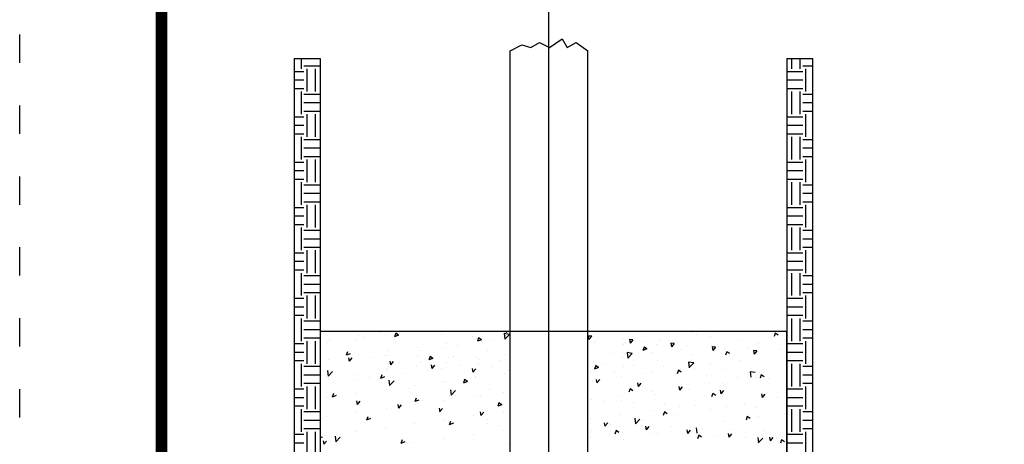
# Model space of a CAD drawing. Extents: x 8.8 to 17.3, y 25.2 to 36.2.
# Tile 3 of 183: x 8.8 to 12.3, y 30.4 to 31.9. Entities that reach past the tile are written whole.
import ezdxf

# ---------------------------------------------------------------- set-up
doc = ezdxf.new("R2010")
doc.units = 0
doc.header["$MEASUREMENT"] = 0
doc.linetypes.add('DOT2', pattern=[0.125, 0, -0.125])
doc.layers.get('0').update_dxf_attribs({"linetype": 'CONTINUOUS'})
doc.layers.get('DEFPOINTS').update_dxf_attribs({"linetype": 'CONTINUOUS'})
for name, color, linetype in [('BORDER', 7, 'CONTINUOUS'), ('DIMENSIONS', 7, 'CONTINUOUS'), ('NEW', 7, 'CONTINUOUS')]:
    doc.layers.add(name, color=color, linetype=linetype)

msp = doc.modelspace()

# ---------------------------------------------------------------- linework, layer by layer
for p, q in [((9.8396, 31.7317), (9.8396, 31.6951)), ((11.5686, 31.7317), (11.5686, 31.6951)), ((11.5986, 31.7317), (11.5986, 31.6951)), ((9.907, 31.7051), (9.8496, 31.7051)), ((11.6432, 31.7051), (11.6086, 31.7051)), ((9.8496, 31.6851), (9.8157, 31.6851)), ((9.8596, 31.6951), (9.8596, 31.6152)), ((9.8896, 31.6951), (9.8896, 31.6152)), ((11.6086, 31.6851), (11.5519, 31.6851)), ((11.6186, 31.6951), (11.6186, 31.6152)), ((9.8496, 31.6551), (9.8157, 31.6551)), ((11.6086, 31.6551), (11.5519, 31.6551)), ((9.8496, 31.6252), (9.8157, 31.6252)), ((9.8396, 31.6152), (9.8396, 31.5352)), ((9.907, 31.6052), (9.8496, 31.6052)), ((11.6086, 31.6252), (11.5519, 31.6252)), ((11.5686, 31.6152), (11.5686, 31.5352)), ((11.5986, 31.6152), (11.5986, 31.5352)), ((11.6432, 31.6052), (11.6086, 31.6052)), ((9.907, 31.5752), (9.8496, 31.5752)), ((11.6432, 31.5752), (11.6086, 31.5752)), ((9.8496, 31.5252), (9.8157, 31.5252)), ((9.907, 31.5452), (9.8496, 31.5452)), ((9.8596, 31.5352), (9.8596, 31.4552)), ((9.8896, 31.5352), (9.8896, 31.4552)), ((11.6086, 31.5252), (11.5519, 31.5252)), ((11.6432, 31.5452), (11.6086, 31.5452)), ((11.6186, 31.5352), (11.6186, 31.4552)), ((9.8496, 31.4952), (9.8157, 31.4952)), ((11.6086, 31.4952), (11.5519, 31.4952)), ((9.8496, 31.4652), (9.8157, 31.4652)), ((9.8396, 31.4552), (9.8396, 31.3753)), ((11.6086, 31.4652), (11.5519, 31.4652)), ((11.5686, 31.4552), (11.5686, 31.3753)), ((11.5986, 31.4552), (11.5986, 31.3753)), ((9.907, 31.4453), (9.8496, 31.4453)), ((11.6432, 31.4453), (11.6086, 31.4453)), ((9.907, 31.4153), (9.8496, 31.4153)), ((9.907, 31.3853), (9.8496, 31.3853)), ((11.6432, 31.4153), (11.6086, 31.4153)), ((11.6432, 31.3853), (11.6086, 31.3853)), ((9.8496, 31.3653), (9.8157, 31.3653)), ((9.8596, 31.3753), (9.8596, 31.2953)), ((9.8896, 31.3753), (9.8896, 31.2953)), ((11.6086, 31.3653), (11.5519, 31.3653)), ((11.6186, 31.3753), (11.6186, 31.2953)), ((9.8496, 31.3353), (9.8157, 31.3353)), ((11.6086, 31.3353), (11.5519, 31.3353)), ((9.8496, 31.3053), (9.8157, 31.3053)), ((9.8396, 31.2953), (9.8396, 31.2154)), ((9.907, 31.2853), (9.8496, 31.2853)), ((11.6086, 31.3053), (11.5519, 31.3053)), ((11.5686, 31.2953), (11.5686, 31.2154)), ((11.5986, 31.2953), (11.5986, 31.2154)), ((11.6432, 31.2853), (11.6086, 31.2853)), ((9.907, 31.2554), (9.8496, 31.2554)), ((11.6432, 31.2554), (11.6086, 31.2554)), ((9.907, 31.2254), (9.8496, 31.2254)), ((9.8596, 31.2154), (9.8596, 31.1354)), ((9.8896, 31.2154), (9.8896, 31.1354)), ((11.6432, 31.2254), (11.6086, 31.2254)), ((11.6186, 31.2154), (11.6186, 31.1354)), ((9.8496, 31.2054), (9.8157, 31.2054)), ((11.6086, 31.2054), (11.5519, 31.2054)), ((9.8496, 31.1754), (9.8157, 31.1754)), ((9.8496, 31.1454), (9.8157, 31.1454)), ((11.6086, 31.1754), (11.5519, 31.1754)), ((11.6086, 31.1454), (11.5519, 31.1454)), ((9.8396, 31.1354), (9.8396, 31.0555)), ((9.907, 31.1254), (9.8496, 31.1254)), ((11.5686, 31.1354), (11.5686, 31.0555)), ((11.5986, 31.1354), (11.5986, 31.0555)), ((11.6432, 31.1254), (11.6086, 31.1254)), ((9.907, 31.0954), (9.8496, 31.0954)), ((11.6432, 31.0954), (11.6086, 31.0954)), ((9.8496, 31.0455), (9.8157, 31.0455)), ((9.907, 31.0655), (9.8496, 31.0655)), ((9.8596, 31.0555), (9.8596, 30.9755)), ((9.8896, 31.0555), (9.8896, 30.9755)), ((11.6086, 31.0455), (11.5519, 31.0455)), ((11.6432, 31.0655), (11.6086, 31.0655)), ((11.6186, 31.0555), (11.6186, 30.9755)), ((9.8496, 31.0155), (9.8157, 31.0155)), ((11.6086, 31.0155), (11.5519, 31.0155)), ((9.8496, 30.9855), (9.8157, 30.9855)), ((9.8396, 30.9755), (9.8396, 30.8956)), ((11.6086, 30.9855), (11.5519, 30.9855)), ((11.5686, 30.9755), (11.5686, 30.8956)), ((11.5986, 30.9755), (11.5986, 30.8956)), ((9.907, 30.9655), (9.8496, 30.9655)), ((9.907, 30.9355), (9.8496, 30.9355)), ((11.6432, 30.9655), (11.6086, 30.9655)), ((11.6432, 30.9355), (11.6086, 30.9355)), ((9.907, 30.9055), (9.8496, 30.9055)), ((11.6432, 30.9055), (11.6086, 30.9055)), ((9.8496, 30.8856), (9.8157, 30.8856)), ((9.8596, 30.8956), (9.8596, 30.8156)), ((9.8896, 30.8956), (9.8896, 30.8156)), ((11.6086, 30.8856), (11.5519, 30.8856)), ((11.6186, 30.8956), (11.6186, 30.8156)), ((9.8496, 30.8556), (9.8157, 30.8556)), ((11.6086, 30.8556), (11.5519, 30.8556)), ((9.8496, 30.8256), (9.8157, 30.8256)), ((9.8396, 30.8156), (9.8396, 30.7356)), ((9.907, 30.8056), (9.8496, 30.8056)), ((11.6086, 30.8256), (11.5519, 30.8256)), ((11.5686, 30.8156), (11.5686, 30.7356)), ((11.5986, 30.8156), (11.5986, 30.7356)), ((11.6432, 30.8056), (11.6086, 30.8056)), ((9.907, 30.7756), (9.8496, 30.7756)), ((10.0094, 30.7706), (10.0094, 30.7706)), ((10.1178, 30.7661), (10.1178, 30.7661)), ((10.1493, 30.7689), (10.1493, 30.7689)), ((10.1494, 30.7617), (10.1494, 30.7617)), ((10.1735, 30.7632), (10.1694, 30.7509)), ((10.1836, 30.7564), (10.1735, 30.7632)), ((10.1873, 30.7656), (10.1873, 30.7656)), ((10.2262, 30.7615), (10.2262, 30.7615)), ((10.5559, 30.7619), (10.5582, 30.7426)), ((10.574, 30.7591), (10.5559, 30.7619)), ((10.5624, 30.7709), (10.5633, 30.766)), ((10.5674, 30.7709), (10.5633, 30.766)), ((11.0812, 30.7613), (11.0812, 30.7613)), ((11.224, 30.7709), (11.2155, 30.7676)), ((11.2166, 30.7709), (11.2155, 30.7676)), ((11.3096, 30.7673), (11.3096, 30.7673)), ((11.5114, 30.7636), (11.5073, 30.7513)), ((11.5215, 30.7568), (11.5114, 30.7636)), ((11.6432, 30.7756), (11.6086, 30.7756)), ((9.8496, 30.7256), (9.8157, 30.7256)), ((9.907, 30.7456), (9.8496, 30.7456)), ((9.8596, 30.7356), (9.8596, 30.6557)), ((9.8896, 30.7356), (9.8896, 30.6557)), ((9.9314, 30.7319), (9.9314, 30.7319)), ((9.9395, 30.7394), (9.9395, 30.7394)), ((10.031, 30.7413), (10.031, 30.7413)), ((10.0438, 30.7537), (10.0438, 30.7537)), ((10.0596, 30.7488), (10.0596, 30.7488)), ((10.1365, 30.7589), (10.1365, 30.7589)), ((10.1836, 30.7564), (10.1694, 30.7509)), ((10.3346, 30.7569), (10.3346, 30.7569)), ((10.3536, 30.7286), (10.3536, 30.7286)), ((10.443, 30.7523), (10.443, 30.7523)), ((10.4591, 30.7438), (10.4591, 30.7438)), ((10.4653, 30.7469), (10.4612, 30.7346)), ((10.4754, 30.7401), (10.4612, 30.7347)), ((10.4754, 30.7401), (10.4653, 30.7469)), ((10.5181, 30.7361), (10.5181, 30.7361)), ((10.5514, 30.7477), (10.5514, 30.7477)), ((10.574, 30.7591), (10.5582, 30.7426)), ((10.5617, 30.7568), (10.5617, 30.7568)), ((10.8644, 30.7522), (10.8522, 30.7532)), ((10.8523, 30.7532), (10.8546, 30.7405)), ((10.8644, 30.7522), (10.8546, 30.7405)), ((10.8715, 30.7318), (10.8715, 30.7318)), ((10.8766, 30.734), (10.8766, 30.734)), ((10.9758, 30.7461), (10.9758, 30.7461)), ((10.985, 30.7294), (10.985, 30.7294)), ((11.01, 30.7394), (10.9979, 30.7405)), ((10.9979, 30.7405), (11.0003, 30.7277)), ((11.01, 30.7394), (11.0002, 30.7278)), ((11.0536, 30.7336), (11.0536, 30.7336)), ((11.0934, 30.7248), (11.0934, 30.7248)), ((11.1044, 30.7402), (11.1044, 30.7402)), ((11.1557, 30.7267), (11.1435, 30.7277)), ((11.1436, 30.7277), (11.1459, 30.715)), ((11.1557, 30.7267), (11.1459, 30.715)), ((11.166, 30.7321), (11.166, 30.7321)), ((11.2327, 30.7571), (11.2327, 30.7571)), ((11.2844, 30.7524), (11.2844, 30.7524)), ((11.3911, 30.7362), (11.3911, 30.7362)), ((11.4515, 30.7281), (11.4515, 30.7281)), ((11.4936, 30.7492), (11.4936, 30.7492)), ((11.6086, 30.7256), (11.5519, 30.7256)), ((11.6432, 30.7456), (11.6086, 30.7456)), ((11.6186, 30.7356), (11.6186, 30.6557)), ((9.8496, 30.6957), (9.8157, 30.6957)), ((10.013, 30.6909), (9.9987, 30.6854)), ((10.0029, 30.6977), (9.9988, 30.6854)), ((10.1468, 30.7013), (10.1468, 30.7013)), ((10.2494, 30.7143), (10.2494, 30.7143)), ((10.2622, 30.7024), (10.2622, 30.7024)), ((10.3391, 30.7125), (10.3391, 30.7125)), ((10.3899, 30.7192), (10.3899, 30.7192)), ((10.4963, 30.7015), (10.4963, 30.7015)), ((10.9291, 30.6914), (10.9291, 30.6914)), ((10.9767, 30.7234), (10.9767, 30.7234)), ((11.0074, 30.6919), (10.9893, 30.6947)), ((10.9894, 30.6946), (10.9916, 30.6753)), ((11.0074, 30.6919), (10.9916, 30.6754)), ((11.0591, 30.7076), (11.0448, 30.7021)), ((11.049, 30.7144), (11.0449, 30.7021)), ((11.0475, 30.7117), (11.0475, 30.7117)), ((11.0591, 30.7076), (11.049, 30.7144)), ((11.0788, 30.6937), (11.0788, 30.6937)), ((11.1813, 30.7067), (11.1813, 30.7067)), ((11.2018, 30.7203), (11.2018, 30.7203)), ((11.2856, 30.721), (11.2856, 30.721)), ((11.3013, 30.7139), (11.2892, 30.715)), ((11.2892, 30.715), (11.2915, 30.7023)), ((11.3013, 30.7139), (11.2915, 30.7023)), ((11.3102, 30.7157), (11.3102, 30.7157)), ((11.333, 30.7078), (11.333, 30.7078)), ((11.3408, 30.6981), (11.3367, 30.6859)), ((11.3509, 30.6913), (11.3408, 30.6981)), ((11.4186, 30.7111), (11.4186, 30.7111)), ((11.447, 30.7012), (11.4348, 30.7023)), ((11.4348, 30.7022), (11.4372, 30.6895)), ((11.447, 30.7012), (11.4372, 30.6895)), ((11.527, 30.7065), (11.527, 30.7065)), ((11.6086, 30.6957), (11.5519, 30.6957)), ((9.8496, 30.6657), (9.8157, 30.6657)), ((9.8396, 30.6557), (9.8396, 30.5757)), ((9.9371, 30.6718), (9.9371, 30.6718)), ((10.0062, 30.6687), (10.0062, 30.6687)), ((10.0065, 30.6769), (10.0089, 30.6642)), ((10.0186, 30.6759), (10.0089, 30.6642)), ((10.0413, 30.6861), (10.0413, 30.6861)), ((10.0831, 30.6788), (10.0831, 30.6788)), ((10.1339, 30.6855), (10.1339, 30.6855)), ((10.143, 30.6855), (10.143, 30.6855)), ((10.1522, 30.6642), (10.1545, 30.6515)), ((10.1643, 30.6631), (10.1545, 30.6515)), ((10.1858, 30.6583), (10.1858, 30.6583)), ((10.2514, 30.681), (10.2514, 30.681)), ((10.2595, 30.6608), (10.2595, 30.6608)), ((10.2947, 30.6814), (10.2906, 30.6691)), ((10.3048, 30.6746), (10.2906, 30.6692)), ((10.3048, 30.6746), (10.2947, 30.6814)), ((10.3512, 30.661), (10.3512, 30.661)), ((10.3598, 30.6764), (10.3598, 30.6764)), ((10.3779, 30.6812), (10.3779, 30.6812)), ((10.4566, 30.6762), (10.4566, 30.6762)), ((10.4647, 30.656), (10.4647, 30.656)), ((10.4682, 30.6718), (10.4682, 30.6718)), ((10.5416, 30.6662), (10.5416, 30.6662)), ((10.5592, 30.6892), (10.5592, 30.6892)), ((10.869, 30.6642), (10.869, 30.6642)), ((10.9733, 30.6785), (10.9733, 30.6785)), ((11.0962, 30.6671), (11.0962, 30.6671)), ((11.2061, 30.661), (11.2083, 30.6417)), ((11.2241, 30.6582), (11.2061, 30.661)), ((11.2241, 30.6582), (11.2083, 30.6418)), ((11.2146, 30.6875), (11.2146, 30.6875)), ((11.3886, 30.6686), (11.3886, 30.6686)), ((11.6086, 30.6657), (11.5519, 30.6657)), ((11.5686, 30.6557), (11.5686, 30.5757)), ((11.5986, 30.6557), (11.5986, 30.5757)), ((9.907, 30.6457), (9.8496, 30.6457)), ((9.9327, 30.6313), (9.935, 30.612)), ((9.9507, 30.6285), (9.9349, 30.612)), ((10.141, 30.6405), (10.141, 30.6405)), ((10.1443, 30.6337), (10.1443, 30.6337)), ((10.2087, 30.6223), (10.2087, 30.6223)), ((10.2469, 30.6467), (10.2469, 30.6467)), ((10.2856, 30.6324), (10.2856, 30.6324)), ((10.2942, 30.6537), (10.2942, 30.6537)), ((10.2978, 30.6514), (10.3002, 30.6387)), ((10.3099, 30.6504), (10.3002, 30.6387)), ((10.3365, 30.6391), (10.3365, 30.6391)), ((10.4026, 30.6491), (10.4026, 30.6491)), ((10.4435, 30.6387), (10.4458, 30.626)), ((10.4556, 30.6377), (10.4458, 30.626)), ((10.511, 30.6445), (10.511, 30.6445)), ((10.5567, 30.6216), (10.5567, 30.6216)), ((10.5738, 30.6304), (10.5738, 30.6304)), ((10.8594, 30.6265), (10.8594, 30.6265)), ((10.8784, 30.6489), (10.8742, 30.6366)), ((10.8884, 30.6421), (10.8742, 30.6366)), ((10.8884, 30.6421), (10.8783, 30.6489)), ((10.9018, 30.6535), (10.9018, 30.6535)), ((10.9446, 30.6262), (10.9446, 30.6262)), ((10.9778, 30.6468), (10.9778, 30.6468)), ((11.0102, 30.6489), (11.0102, 30.6489)), ((11.053, 30.6216), (11.053, 30.6216)), ((11.0763, 30.6261), (11.0763, 30.6261)), ((11.1186, 30.6443), (11.1186, 30.6443)), ((11.1702, 30.6326), (11.1661, 30.6204)), ((11.1803, 30.6258), (11.1702, 30.6327)), ((11.1789, 30.6391), (11.1789, 30.6391)), ((11.227, 30.6397), (11.227, 30.6397)), ((11.2831, 30.6534), (11.2831, 30.6534)), ((11.3354, 30.6352), (11.3354, 30.6352)), ((11.4228, 30.6274), (11.4251, 30.6081)), ((11.4408, 30.6246), (11.4228, 30.6274)), ((11.4438, 30.6306), (11.4438, 30.6306)), ((11.6432, 30.6457), (11.6086, 30.6457)), ((9.907, 30.6157), (9.8496, 30.6157)), ((9.9346, 30.6042), (9.9346, 30.6042)), ((9.9528, 30.5886), (9.9528, 30.5886)), ((10.0297, 30.5987), (10.0297, 30.5987)), ((10.0389, 30.6185), (10.0389, 30.6185)), ((10.0805, 30.6054), (10.0805, 30.6054)), ((10.1342, 30.6091), (10.1199, 30.6037)), ((10.1241, 30.6159), (10.12, 30.6037)), ((10.1494, 30.5977), (10.1517, 30.5784)), ((10.1675, 30.5949), (10.1516, 30.5784)), ((10.337, 30.5898), (10.337, 30.5898)), ((10.3487, 30.5934), (10.3487, 30.5934)), ((10.4159, 30.5997), (10.4118, 30.5874)), ((10.426, 30.5929), (10.4118, 30.5874)), ((10.426, 30.5929), (10.4159, 30.5997)), ((10.4542, 30.6086), (10.4542, 30.6086)), ((10.4554, 30.6101), (10.4554, 30.6101)), ((10.8666, 30.5966), (10.8666, 30.5966)), ((10.8804, 30.6005), (10.8828, 30.5877)), ((10.8925, 30.5994), (10.8827, 30.5878)), ((10.9708, 30.6109), (10.9708, 30.6109)), ((11.0261, 30.5877), (11.0284, 30.575)), ((11.0382, 30.5867), (11.0284, 30.575)), ((11.1614, 30.617), (11.1614, 30.617)), ((11.2698, 30.6125), (11.2698, 30.6125)), ((11.2806, 30.5858), (11.2806, 30.5858)), ((11.3247, 30.5866), (11.3247, 30.5866)), ((11.3782, 30.6079), (11.3782, 30.6079)), ((11.4431, 30.607), (11.4431, 30.607)), ((11.462, 30.6164), (11.4579, 30.6041)), ((11.4721, 30.6096), (11.462, 30.6164)), ((11.4866, 30.6033), (11.4866, 30.6033)), ((11.6432, 30.6157), (11.6086, 30.6157)), ((9.8496, 30.5657), (9.8157, 30.5657)), ((9.907, 30.5857), (9.8496, 30.5857)), ((9.8596, 30.5757), (9.8596, 30.4958)), ((9.8896, 30.5757), (9.8896, 30.4958)), ((10.1419, 30.5661), (10.1419, 30.5661)), ((10.2186, 30.5694), (10.2186, 30.5694)), ((10.2444, 30.5791), (10.2444, 30.5791)), ((10.3661, 30.564), (10.3684, 30.5448)), ((10.3842, 30.5613), (10.3684, 30.5448)), ((10.5041, 30.5655), (10.5041, 30.5655)), ((10.5543, 30.554), (10.5543, 30.554)), ((10.9996, 30.5671), (10.9955, 30.5549)), ((11.0096, 30.5603), (10.9995, 30.5672)), ((11.0738, 30.5585), (11.0738, 30.5585)), ((11.1717, 30.575), (11.1741, 30.5623)), ((11.1838, 30.5739), (11.174, 30.5623)), ((11.1764, 30.5715), (11.1764, 30.5715)), ((11.2062, 30.5663), (11.2062, 30.5663)), ((11.3174, 30.5622), (11.3197, 30.5495)), ((11.3295, 30.5612), (11.3197, 30.5495)), ((11.6086, 30.5657), (11.5519, 30.5657)), ((11.6432, 30.5857), (11.6086, 30.5857)), ((11.6186, 30.5757), (11.6186, 30.4958)), ((9.8496, 30.5358), (9.8157, 30.5358)), ((9.9321, 30.5366), (9.9321, 30.5366)), ((9.9635, 30.5436), (9.9493, 30.5382)), ((9.9535, 30.5504), (9.9494, 30.5382)), ((10.0347, 30.5242), (10.0371, 30.5115)), ((10.0364, 30.5509), (10.0364, 30.5509)), ((10.0468, 30.5231), (10.037, 30.5115)), ((10.2453, 30.5342), (10.2412, 30.5219)), ((10.2554, 30.5274), (10.2412, 30.5219)), ((10.2672, 30.5249), (10.2672, 30.5249)), ((10.3462, 30.5258), (10.3462, 30.5258)), ((10.363, 30.5453), (10.363, 30.5453)), ((10.3857, 30.5452), (10.3857, 30.5452)), ((10.4517, 30.5411), (10.4517, 30.5411)), ((10.4714, 30.5408), (10.4714, 30.5408)), ((10.5371, 30.5179), (10.533, 30.5056)), ((10.5472, 30.5111), (10.5371, 30.5179)), ((10.8641, 30.529), (10.8641, 30.529)), ((10.905, 30.5224), (10.905, 30.5224)), ((10.9684, 30.5433), (10.9684, 30.5433)), ((10.9694, 30.5257), (10.9694, 30.5257)), ((11.0134, 30.5179), (11.0134, 30.5179)), ((11.0878, 30.546), (11.0878, 30.546)), ((11.2914, 30.5509), (11.2873, 30.5386)), ((11.3015, 30.5441), (11.2914, 30.5509)), ((11.463, 30.5495), (11.4654, 30.5368)), ((11.4751, 30.5485), (11.4653, 30.5368)), ((11.5206, 30.5359), (11.5206, 30.5359)), ((11.6086, 30.5358), (11.5519, 30.5358)), ((9.8496, 30.5058), (9.8157, 30.5058)), ((9.8396, 30.4958), (9.8396, 30.4158)), ((9.907, 30.4858), (9.8496, 30.4858)), ((10.0339, 30.4833), (10.0339, 30.4833)), ((10.1394, 30.4985), (10.1394, 30.4985)), ((10.1804, 30.5114), (10.1827, 30.4987)), ((10.1925, 30.5104), (10.1827, 30.4987)), ((10.242, 30.5115), (10.242, 30.5115)), ((10.326, 30.4987), (10.3284, 30.486)), ((10.3381, 30.4977), (10.3283, 30.486)), ((10.4717, 30.486), (10.474, 30.4732)), ((10.4838, 30.4849), (10.474, 30.4732)), ((10.5472, 30.5111), (10.533, 30.5057)), ((10.5518, 30.4865), (10.5518, 30.4865)), ((11.0713, 30.4909), (11.0713, 30.4909)), ((11.1208, 30.4854), (11.1167, 30.4731)), ((11.1309, 30.4786), (11.1208, 30.4854)), ((11.1218, 30.5133), (11.1218, 30.5133)), ((11.1739, 30.5039), (11.1739, 30.5039)), ((11.2302, 30.5087), (11.2302, 30.5087)), ((11.2838, 30.4952), (11.2838, 30.4952)), ((11.3386, 30.5041), (11.3386, 30.5041)), ((11.4022, 30.5156), (11.4022, 30.5156)), ((11.447, 30.4995), (11.447, 30.4995)), ((11.6086, 30.5058), (11.5519, 30.5058)), ((11.5686, 30.4958), (11.5686, 30.4158)), ((11.5986, 30.4958), (11.5986, 30.4158)), ((11.6432, 30.4858), (11.6086, 30.4858)), ((9.907, 30.4558), (9.8496, 30.4558)), ((9.912, 30.4639), (9.912, 30.4639)), ((9.9297, 30.469), (9.9297, 30.469)), ((10.0848, 30.4619), (10.0705, 30.4564)), ((10.0747, 30.4687), (10.0706, 30.4564)), ((10.3438, 30.4582), (10.3438, 30.4582)), ((10.3665, 30.4524), (10.3624, 30.4401)), ((10.4492, 30.4735), (10.4492, 30.4735)), ((10.4966, 30.4602), (10.4966, 30.4602)), ((10.8616, 30.4614), (10.8616, 30.4614)), ((10.9086, 30.4477), (10.911, 30.435)), ((10.9659, 30.4757), (10.9659, 30.4757)), ((11.0163, 30.4632), (11.0185, 30.4439)), ((11.0343, 30.4604), (11.0185, 30.444)), ((11.0469, 30.4546), (11.0469, 30.4546)), ((11.1654, 30.4749), (11.1654, 30.4749)), ((11.3324, 30.4507), (11.3324, 30.4507)), ((11.4126, 30.4691), (11.4085, 30.4568)), ((11.4227, 30.4623), (11.4126, 30.4691)), ((11.4509, 30.471), (11.4509, 30.471)), ((11.6432, 30.4558), (11.6086, 30.4558)), ((9.907, 30.4258), (9.8496, 30.4258)), ((9.8596, 30.4158), (9.8596, 30.3359)), ((9.8896, 30.4158), (9.8896, 30.3359)), ((10.0315, 30.4157), (10.0315, 30.4157)), ((10.1369, 30.4309), (10.1369, 30.4309)), ((10.2395, 30.4439), (10.2395, 30.4439)), ((10.3766, 30.4456), (10.3624, 30.4402)), ((10.3773, 30.424), (10.3773, 30.424)), ((10.4957, 30.4443), (10.4957, 30.4443)), ((10.5394, 30.433), (10.5394, 30.433)), ((10.5493, 30.4189), (10.5493, 30.4189)), ((10.8646, 30.4192), (10.8646, 30.4192)), ((10.9207, 30.4467), (10.9109, 30.435)), ((10.9285, 30.4343), (10.9285, 30.4343)), ((10.9302, 30.4419), (10.9302, 30.4419)), ((10.9502, 30.4199), (10.946, 30.4076)), ((10.9602, 30.4131), (10.9501, 30.4199)), ((10.973, 30.4146), (10.973, 30.4146)), ((11.0386, 30.4373), (11.0386, 30.4373)), ((11.0543, 30.435), (11.0566, 30.4223)), ((11.0664, 30.4339), (11.0566, 30.4223)), ((11.0689, 30.4233), (11.0689, 30.4233)), ((11.147, 30.4328), (11.147, 30.4328)), ((11.1999, 30.4222), (11.2022, 30.4095)), ((11.212, 30.4212), (11.2022, 30.4095)), ((11.214, 30.4303), (11.214, 30.4303)), ((11.233, 30.4296), (11.2353, 30.4103)), ((11.2554, 30.4282), (11.2554, 30.4282)), ((11.3638, 30.4236), (11.3638, 30.4236)), ((11.4722, 30.419), (11.4722, 30.419)), ((11.6432, 30.4258), (11.6086, 30.4258)), ((11.6186, 30.4158), (11.6186, 30.3359)), ((9.8496, 30.4058), (9.8157, 30.4058)), ((9.9141, 30.3964), (9.907, 30.3937)), ((9.9172, 30.3842), (9.9196, 30.3715)), ((9.9293, 30.3831), (9.9196, 30.3715)), ((9.9272, 30.4014), (9.9272, 30.4014)), ((9.9596, 30.3999), (9.9619, 30.3806)), ((9.9777, 30.3971), (9.9618, 30.3806)), ((10.206, 30.3801), (10.1917, 30.3747)), ((10.1959, 30.3869), (10.1918, 30.3746)), ((10.3413, 30.3906), (10.3413, 30.3906)), ((10.4468, 30.4059), (10.4468, 30.4059)), ((10.8592, 30.3938), (10.8592, 30.3938)), ((10.9634, 30.4081), (10.9634, 30.4081)), ((10.9772, 30.3897), (10.9772, 30.3897)), ((11.0814, 30.4101), (11.0814, 30.4101)), ((11.0956, 30.41), (11.0956, 30.41)), ((11.1898, 30.4055), (11.1898, 30.4055)), ((11.242, 30.4036), (11.2379, 30.3913)), ((11.2521, 30.3968), (11.242, 30.4036)), ((11.2982, 30.4009), (11.2982, 30.4009)), ((11.3456, 30.4095), (11.3479, 30.3968)), ((11.3577, 30.4085), (11.3479, 30.3968)), ((11.4066, 30.3963), (11.4066, 30.3963)), ((11.4497, 30.396), (11.452, 30.3767)), ((11.4678, 30.3932), (11.4519, 30.3767)), ((11.4912, 30.3968), (11.4935, 30.384)), ((11.5033, 30.3957), (11.4935, 30.3841)), ((11.515, 30.3917), (11.515, 30.3917)), ((11.5338, 30.3874), (11.5297, 30.3751)), ((11.5439, 30.3806), (11.5338, 30.3874)), ((11.6086, 30.4058), (11.5519, 30.4058)), ((9.8496, 30.3758), (9.8157, 30.3758)), ((10.237, 30.3763), (10.237, 30.3763)), ((10.5732, 30.3733), (10.5732, 30.3733)), ((11.6086, 30.3758), (11.5519, 30.3758))]:
    msp.add_line(p, q)
at = {"layer": 'BORDER', "const_width": 0.04}
msp.add_lwpolyline([(9.3475, 25.7163), (9.3475, 35.7163), (16.8475, 35.7163), (16.8475, 25.7163)], close=True, dxfattribs=at)
at = {"layer": 'DEFPOINTS', "linetype": 'DOT2', "ltscale": 1.2}
msp.add_lwpolyline([(8.8475, 25.2163), (8.8475, 36.2163), (17.3475, 36.2163), (17.3475, 25.2163)], close=True, dxfattribs=at)
at = {"layer": 'DIMENSIONS'}
msp.add_line((10.7135, 31.0277), (10.7135, 33.2209), dxfattribs=at)
at = {"layer": 'DIMENSIONS', "ltscale": 0.75}
msp.add_line((10.7135, 29.244), (10.7135, 32.2408), dxfattribs=at)
at = {"layer": 'NEW'}
for p, q in [((10.716, 31.7706), (10.7606, 31.8018)), ((10.7606, 31.8018), (10.7784, 31.7706)), ((10.5764, 31.7595), (10.618, 31.7795)), ((10.618, 31.7795), (10.6492, 31.7706)), ((10.6492, 31.7706), (10.6804, 31.7885)), ((10.6804, 31.7885), (10.716, 31.7706)), ((10.7784, 31.7706), (10.8096, 31.7885)), ((10.8096, 31.7885), (10.8506, 31.7595)), ((9.8157, 31.7317), (9.907, 31.7317)), ((9.8157, 31.7317), (9.8157, 28.3804)), ((9.907, 31.7317), (9.907, 28.3804)), ((11.5519, 31.7317), (11.5519, 28.3804)), ((11.5519, 31.7317), (11.6432, 31.7317)), ((11.6432, 31.7317), (11.6432, 28.3804)), ((9.907, 30.7756), (9.907, 29.5275)), ((9.907, 30.7709), (9.907, 29.5275)), ((9.907, 30.7709), (11.5519, 30.7709)), ((11.5519, 30.7709), (11.5519, 29.5275)), ((11.5519, 29.5275), (11.5519, 30.7709))]:
    msp.add_line(p, q, dxfattribs=at)
at = {"layer": 'NEW', "const_width": 0.00457}
for points in [[(10.5764, 31.7595), (10.5764, 30.2649, 0.004695)], [(10.8506, 31.7595), (10.8506, 30.2635, 0.010167)]]:
    msp.add_lwpolyline(points, format="xyb", dxfattribs=at)

doc.saveas('drawing.dxf')
